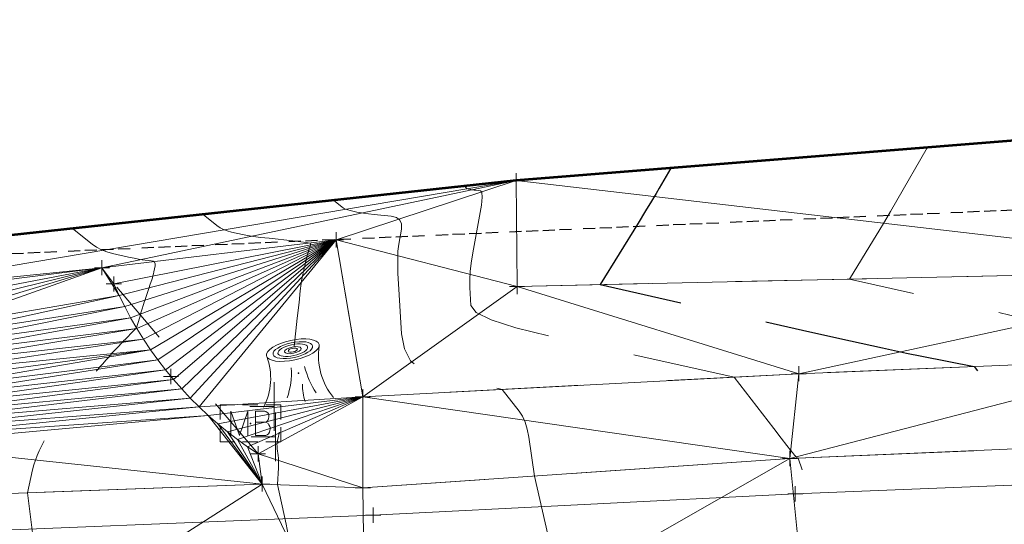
# Model space of a CAD drawing. Extents: x 2312693 to 2320081, y 680305 to 681656.
# Tile 9 of 37: x 2316615 to 2316680, y 681084 to 681117. Entities that reach past the tile are written whole.
import ezdxf

# ---------------------------------------------------------------- set-up
doc = ezdxf.new("R2010")
doc.units = 0
doc.header["$MEASUREMENT"] = 0
for name, pattern in [('DGN Style 2', [14.384927, 8.630956, -5.753971]), ('DGN Style 3', [20.138898, 14.384927, -5.753971]), ('DGN Style 5', [10.069449, 4.315478, -5.753971]), ('rowex', [4.85, 0.8, -0.375, -0.375, 0.8, -0.3, 0.8, -0.3, 0.8, -0.3])]:
    doc.linetypes.add(name, pattern=pattern)
for name, color, linetype, lineweight in [('DT_X_Contour_Major', 132, 'DGN Style 3', 30), ('DT_X_Contour_Minor', 136, 'DGN Style 3', 0), ('DT_X_Terrain_Ground_Line', 92, 'DGN Style 3', 13), ('DT_X_Triangles', 91, 'Continuous', 0), ('PM_X_Transverse_Line', 7, 'Continuous', 0), ('PV_X_Driveway', 7, 'DGN Style 5', 0), ('PV_X_EOP', 7, 'DGN Style 3', 0), ('RD_X_Cells', 7, 'Continuous', 0), ('RD_X_Cells (Construction)', 7, 'Continuous', 0), ('RW_X_Fee_RW', 6, 'rowex', 30), ('SN_X_Public', 3, 'Continuous', 0), ('SV_X_Toe_of_Slope', 193, 'DGN Style 2', 0), ('SV_X_Top_of_Bank', 97, 'DGN Style 2', 0), ('VG_X_Cells', 3, 'Continuous', 0), ('VG_X_Cells (Construction)', 3, 'Continuous', 0)]:
    doc.layers.add(name, color=color, linetype=linetype, lineweight=lineweight)
doc.layers.add('SV_X_Shot_Marker (Construction)', color=40, linetype='Continuous', lineweight=0, transparency=0.5)
doc.layers.add('SV_X_Terrain_Boundary', color=7, linetype='Continuous', lineweight=53, plot=False)

# ---------------------------------------------------------------- blocks, each defined once
blk = doc.blocks.new('SVPT_378')
at = {"layer": 'SV_X_Shot_Marker (Construction)', "transparency": 33554495}
for p, q in [((-0.025, 0), (0.025, 0)), ((0, 0.025), (0, -0.025))]:
    blk.add_line(p, q, dxfattribs=at)
blk.add_point((0, 0), dxfattribs=at)
blk = doc.blocks.new('SVPT_379')
at = {"layer": 'SV_X_Shot_Marker (Construction)', "transparency": 33554495}
for p, q in [((-0.025, 0), (0.025, 0)), ((0, 0.025), (0, -0.025))]:
    blk.add_line(p, q, dxfattribs=at)
blk.add_point((0, 0), dxfattribs=at)
blk = doc.blocks.new('SVPT_380')
at = {"layer": 'SV_X_Shot_Marker (Construction)', "transparency": 33554495}
for p, q in [((-0.025, 0), (0.025, 0)), ((0, 0.025), (0, -0.025))]:
    blk.add_line(p, q, dxfattribs=at)
blk.add_point((0, 0), dxfattribs=at)
blk = doc.blocks.new('SVPT_381')
at = {"layer": 'SV_X_Shot_Marker (Construction)', "transparency": 33554495}
for p, q in [((-0.025, 0), (0.025, 0)), ((0, 0.025), (0, -0.025))]:
    blk.add_line(p, q, dxfattribs=at)
blk.add_point((0, 0), dxfattribs=at)
blk = doc.blocks.new('SVPT_382')
at = {"layer": 'SV_X_Shot_Marker (Construction)', "transparency": 33554495}
for p, q in [((-0.025, 0), (0.025, 0)), ((0, 0.025), (0, -0.025))]:
    blk.add_line(p, q, dxfattribs=at)
blk.add_point((0, 0), dxfattribs=at)
blk = doc.blocks.new('SVPT_383')
at = {"layer": 'SV_X_Shot_Marker (Construction)', "transparency": 33554495}
for p, q in [((-0.025, 0), (0.025, 0)), ((0, 0.025), (0, -0.025))]:
    blk.add_line(p, q, dxfattribs=at)
blk.add_point((0, 0), dxfattribs=at)
blk = doc.blocks.new('SVPT_384')
at = {"layer": 'SV_X_Shot_Marker (Construction)', "transparency": 33554495}
for p, q in [((-0.025, 0), (0.025, 0)), ((0, 0.025), (0, -0.025))]:
    blk.add_line(p, q, dxfattribs=at)
blk.add_point((0, 0), dxfattribs=at)
blk = doc.blocks.new('STUMP')
at = {"layer": 'VG_X_Cells', "color": 30, "linetype": 'Continuous', "lineweight": 0}
for centre, radius, start, end in [((0.2803, 0.057), 0.2146, 171.4106, 219.9194), ((0.3254, 0.1028), 0.316, 194.9653, 212.1216), ((0.1953, -0.04), 0.1819, 178.7926, 197.1224)]:
    blk.add_arc(centre, radius, start, end, dxfattribs=at)
at = {"layer": 'VG_X_Cells', "color": 30, "linetype": 'Continuous', "lineweight": 0, "extrusion": (0, 0, -1)}
for centre, radius, start, end in [((0.2916, -0.0173), 0.2001, 159.0731, 208.4662), ((0.2759, 0.0013), 0.2527, 176.4519, 199.2062)]:
    blk.add_arc(centre, radius, start, end, dxfattribs=at)
at = {"layer": 'VG_X_Cells', "color": 30, "linetype": 'Continuous', "lineweight": 0}
for major_axis in [(0.0868, 0.0187), (0.0651, 0.0141), (0.0488, 0.0105), (0.0275, 0.0059), (0.0154, 0.0033)]:
    blk.add_ellipse((-0.0187, 0.0755), major_axis=major_axis, ratio=0.36865, dxfattribs=at)
at = {"layer": 'VG_X_Cells (Construction)', "color": 30, "linetype": 'Continuous', "lineweight": 30}
blk.add_point((0, 0), dxfattribs=at)
blk = doc.blocks.new('SGN1P')
at = {"layer": 'SN_X_Public', "color": 3, "linetype": 'Continuous', "lineweight": 0}
for p, q in [((0, 0.08), (0, -0.08)), ((0, 0), (-0.08, 0))]:
    blk.add_line(p, q, dxfattribs=at)
blk = doc.blocks.new('SGN1P_1')
at = {"layer": 'SN_X_Public', "color": 3, "linetype": 'Continuous', "lineweight": 0}
for p, q in [((0, 0.08), (0, -0.08)), ((0, 0), (-0.08, 0))]:
    blk.add_line(p, q, dxfattribs=at)
blk = doc.blocks.new('MB_1')
at = {"layer": 'RD_X_Cells', "color": 230, "linetype": 'Continuous', "lineweight": 0}
for p, q in [((-0.0256, 0.0611), (0.0245, 0.0611)), ((-0.0256, -0.0611), (0.0245, -0.0611))]:
    blk.add_line(p, q, dxfattribs=at)
at = {"layer": 'RD_X_Cells', "color": 230, "linetype": 'Continuous', "lineweight": 0, "flags": 128}
for points in [[(-0.1, 0.0126), (-0.1, 0.0611), (-0.0515, 0.0611)], [(-0.0648, -0.04), (-0.0648, 0.04), (-0.0358, -0.04), (-0.0081, 0.04), (-0.0081, -0.04)], [(0.0511, 0.0035), (0.0542, 0.0066), (0.0561, 0.0085), (0.0574, 0.0104), (0.058, 0.0117), (0.0593, 0.0142), (0.0599, 0.0161), (0.0612, 0.0205), (0.0612, 0.0224), (0.0612, 0.0249), (0.0605, 0.0287), (0.0593, 0.0318), (0.0574, 0.0343), (0.0542, 0.0368), (0.0517, 0.0381), (0.0505, 0.0387), (0.0473, 0.04), (0.0164, 0.04), (0.0164, -0.04), (0.0511, -0.04), (0.0555, -0.0375), (0.0593, -0.0343), (0.0624, -0.0293), (0.0643, -0.0236), (0.0649, -0.0179), (0.0649, -0.0142), (0.0637, -0.0104), (0.0612, -0.0047), (0.058, -0.0009), (0.0511, 0.0035), (0.0164, 0.0035)], [(0.0503, 0.0611), (0.1, 0.0611), (0.1, 0.0126)], [(-0.0515, -0.0611), (-0.1, -0.0611), (-0.1, -0.0126)], [(0.1, -0.0126), (0.1, -0.0611), (0.0503, -0.0611)]]:
    blk.add_lwpolyline(points, dxfattribs=at)
at = {"layer": 'RD_X_Cells (Construction)', "color": 230, "linetype": 'Continuous', "lineweight": 30}
blk.add_point((0, 0), dxfattribs=at)
blk = doc.blocks.new('SVPT_385')
at = {"layer": 'SV_X_Shot_Marker (Construction)', "transparency": 33554495}
for p, q in [((-0.025, 0), (0.025, 0)), ((0, 0.025), (0, -0.025))]:
    blk.add_line(p, q, dxfattribs=at)
blk.add_point((0, 0), dxfattribs=at)
blk = doc.blocks.new('SVPT_386')
at = {"layer": 'SV_X_Shot_Marker (Construction)', "transparency": 33554495}
for p, q in [((-0.025, 0), (0.025, 0)), ((0, 0.025), (0, -0.025))]:
    blk.add_line(p, q, dxfattribs=at)
blk.add_point((0, 0), dxfattribs=at)
blk = doc.blocks.new('SVPT_387')
at = {"layer": 'SV_X_Shot_Marker (Construction)', "transparency": 33554495}
for p, q in [((-0.025, 0), (0.025, 0)), ((0, 0.025), (0, -0.025))]:
    blk.add_line(p, q, dxfattribs=at)
blk.add_point((0, 0), dxfattribs=at)
blk = doc.blocks.new('SVPT_388')
at = {"layer": 'SV_X_Shot_Marker (Construction)', "transparency": 33554495}
for p, q in [((-0.025, 0), (0.025, 0)), ((0, 0.025), (0, -0.025))]:
    blk.add_line(p, q, dxfattribs=at)
blk.add_point((0, 0), dxfattribs=at)
blk = doc.blocks.new('SVPT_389')
at = {"layer": 'SV_X_Shot_Marker (Construction)', "transparency": 33554495}
for p, q in [((-0.025, 0), (0.025, 0)), ((0, 0.025), (0, -0.025))]:
    blk.add_line(p, q, dxfattribs=at)
blk.add_point((0, 0), dxfattribs=at)
blk = doc.blocks.new('SVPT_390')
at = {"layer": 'SV_X_Shot_Marker (Construction)', "transparency": 33554495}
for p, q in [((-0.025, 0), (0.025, 0)), ((0, 0.025), (0, -0.025))]:
    blk.add_line(p, q, dxfattribs=at)
blk.add_point((0, 0), dxfattribs=at)
blk = doc.blocks.new('SVPT_405')
at = {"layer": 'SV_X_Shot_Marker (Construction)', "transparency": 33554495}
for p, q in [((-0.025, 0), (0.025, 0)), ((0, 0.025), (0, -0.025))]:
    blk.add_line(p, q, dxfattribs=at)
blk.add_point((0, 0), dxfattribs=at)
blk = doc.blocks.new('SVPT_406')
at = {"layer": 'SV_X_Shot_Marker (Construction)', "transparency": 33554495}
for p, q in [((-0.025, 0), (0.025, 0)), ((0, 0.025), (0, -0.025))]:
    blk.add_line(p, q, dxfattribs=at)
blk.add_point((0, 0), dxfattribs=at)
blk = doc.blocks.new('*U658', base_point=(2316970.99, 681325.163, 1161.56))
at = {"layer": 'DT_X_Contour_Major', "elevation": 1160, "flags": 128}
blk.add_lwpolyline([(2316658.191, 681107.649), (2316657.439, 681106.34), (2316657.231, 681105.986), (2316656.93, 681105.485), (2316656.535, 681104.837), (2316656.047, 681104.042), (2316653.552, 681099.99), (2316667.347, 681096.886), (2316670.026, 681096.286), (2316672.151, 681095.816), (2316673.721, 681095.477), (2316674.736, 681095.268), (2316678.179, 681094.597), (2316679.545, 681092.912), (2316679.897, 681092.543), (2316680.368, 681092.158), (2316680.958, 681091.757), (2316681.667, 681091.34), (2316685.252, 681089.357), (2316686.493, 681085.631), (2316686.796, 681084.764), (2316687.171, 681083.758), (2316687.618, 681082.615), (2316688.138, 681081.334), (2316690.735, 681075.034), (2316688.162, 681069.068), (2316687.638, 681067.852), (2316687.169, 681066.759), (2316686.754, 681065.791), (2316686.394, 681064.946), (2316684.842, 681061.294), (2316678.152, 681059.7), (2316676.364, 681059.228), (2316673.867, 681058.496), (2316670.661, 681057.504), (2316666.745, 681056.252), (2316646.82, 681049.801), (2316651.775, 681047.523), (2316652.758, 681047.023), (2316653.583, 681046.498), (2316654.25, 681045.949), (2316654.759, 681045.375), (2316655.904, 681043.813), (2316656.358, 681043.216), (2316656.859, 681042.596), (2316657.407, 681041.954), (2316658.003, 681041.289), (2316660.895, 681038.136)], dxfattribs=at)
at = {"layer": 'DT_X_Contour_Minor', "flags": 128}
for points, elevation in [([(2316675.084, 681109.003), (2316673.082, 681105.52), (2316672.664, 681104.799), (2316672.268, 681104.125), (2316671.895, 681103.501), (2316671.545, 681102.926), (2316669.962, 681100.355), (2316678.715, 681098.385), (2316680.537, 681097.981), (2316682.253, 681097.611), (2316683.862, 681097.276), (2316685.365, 681096.976), (2316689.229, 681096.223), (2316690.56, 681095.968), (2316691.654, 681095.765), (2316692.512, 681095.615), (2316693.133, 681095.518), (2316695.478, 681095.19), (2316701.05, 681092.273), (2316702.12, 681091.71), (2316702.939, 681091.272), (2316703.51, 681090.959), (2316703.83, 681090.77), (2316704.745, 681090.181), (2316707.515, 681084.119), (2316708.087, 681082.88), (2316708.617, 681081.763), (2316709.105, 681080.767), (2316709.55, 681079.892), (2316711.53, 681076.092), (2316710.059, 681072.476), (2316709.697, 681071.634), (2316709.242, 681070.656), (2316708.693, 681069.544), (2316708.051, 681068.297), (2316704.836, 681062.161), (2316704.163, 681061.911), (2316703.953, 681061.849), (2316703.611, 681061.773), (2316703.137, 681061.683), (2316702.531, 681061.577), (2316700.739, 681061.276), (2316699.859, 681061.107), (2316698.563, 681060.828), (2316696.85, 681060.437), (2316694.721, 681059.936), (2316688.488, 681058.451), (2316686.091, 681057.85), (2316683.576, 681057.161), (2316680.941, 681056.383), (2316678.187, 681055.516), (2316665.06, 681051.266), (2316668.325, 681049.765), (2316669.044, 681049.338), (2316669.803, 681048.699), (2316670.601, 681047.847), (2316671.439, 681046.784), (2316673.725, 681043.667), (2316674.519, 681042.596), (2316675.187, 681041.721), (2316675.73, 681041.042), (2316676.146, 681040.559), (2316677.793, 681038.763)], 1159), ([(2316644.598, 681106.463), (2316644.749, 681106.343), (2316644.784, 681106.319), (2316644.821, 681106.299), (2316644.862, 681106.283), (2316644.907, 681106.271), (2316645.03, 681106.244), (2316645.085, 681106.234), (2316645.158, 681106.223), (2316645.249, 681106.211), (2316645.358, 681106.198), (2316645.672, 681106.164), (2316645.757, 681106.051), (2316645.773, 681105.736), (2316645.723, 681105.22), (2316645.605, 681104.502), (2316645.202, 681102.32), (2316645.073, 681101.549), (2316644.989, 681100.872), (2316644.95, 681100.288), (2316644.955, 681099.799), (2316645.03, 681098.62), (2316645.378, 681098.161), (2316646.368, 681097.669), (2316647.998, 681097.144), (2316650.269, 681096.585), (2316662.363, 681093.899), (2316664.981, 681090.514), (2316665.478, 681089.872), (2316665.848, 681089.395), (2316666.091, 681089.083), (2316666.206, 681088.937), (2316666.343, 681088.768), (2316666.391, 681088.711), (2316666.431, 681088.667), (2316666.464, 681088.635), (2316666.489, 681088.617), (2316666.59, 681088.561), (2316669.61, 681079.497), (2316670.188, 681077.768), (2316670.629, 681076.466), (2316670.932, 681075.591), (2316671.098, 681075.143), (2316671.548, 681074.05), (2316671.102, 681073.014), (2316670.955, 681072.672), (2316670.706, 681072.088), (2316670.355, 681071.262), (2316669.901, 681070.195), (2316668.555, 681067.028), (2316668.087, 681065.922), (2316667.691, 681064.982), (2316667.368, 681064.206), (2316667.117, 681063.595), (2316666.545, 681062.186), (2316666.352, 681061.712), (2316666.205, 681061.346), (2316666.102, 681061.088), (2316666.044, 681060.938), (2316665.876, 681060.491), (2316646.279, 681054.331), (2316642.525, 681053.148), (2316639.662, 681052.24), (2316637.689, 681051.608), (2316636.606, 681051.251), (2316634.907, 681050.664), (2316634.294, 681050.456), (2316633.729, 681050.27), (2316633.213, 681050.106), (2316632.746, 681049.965), (2316630.676, 681049.36), (2316632.583, 681048.809), (2316633.027, 681048.621), (2316633.541, 681048.29), (2316634.125, 681047.818), (2316634.778, 681047.204), (2316636.615, 681045.379), (2316637.219, 681044.779), (2316637.654, 681044.349), (2316637.92, 681044.089), (2316638.017, 681043.998), (2316638.05, 681043.983), (2316638.061, 681043.978), (2316638.069, 681043.973), (2316638.075, 681043.969), (2316638.078, 681043.966), (2316638.084, 681043.958), (2316638.197, 681043.835), (2316638.53, 681043.471), (2316639.085, 681042.865), (2316639.861, 681042.019), (2316643.997, 681037.508)], 1161), ([(2316635.994, 681105.533), (2316636.527, 681105.112), (2316636.647, 681105.028), (2316636.779, 681104.958), (2316636.923, 681104.902), (2316637.079, 681104.86), (2316637.511, 681104.765), (2316637.705, 681104.728), (2316637.962, 681104.689), (2316638.281, 681104.648), (2316638.664, 681104.604), (2316639.768, 681104.485), (2316640.122, 681104.399), (2316640.355, 681104.231), (2316640.467, 681103.981), (2316640.459, 681103.649), (2316640.275, 681102.654), (2316640.223, 681102.189), (2316640.206, 681101.541), (2316640.224, 681100.71), (2316640.277, 681099.696), (2316640.463, 681096.746), (2316640.646, 681095.752), (2316641.055, 681094.979), (2316641.69, 681094.429), (2316642.551, 681094.102), (2316647.096, 681093.093), (2316648.202, 681091.663), (2316648.419, 681091.326), (2316648.598, 681090.928), (2316648.737, 681090.47), (2316648.837, 681089.951), (2316649.213, 681087.387), (2316650.424, 681082.164), (2316650.692, 681081.059), (2316650.978, 681079.984), (2316651.28, 681078.937), (2316651.6, 681077.92), (2316653.133, 681073.239), (2316651.478, 681069.165), (2316651.116, 681068.262), (2316650.738, 681067.299), (2316650.344, 681066.275), (2316649.935, 681065.192), (2316647.987, 681059.995), (2316641.14, 681057.843), (2316639.617, 681057.357), (2316637.985, 681056.822), (2316636.241, 681056.237), (2316634.387, 681055.603), (2316629.296, 681053.847), (2316627.46, 681053.222), (2316625.768, 681052.664), (2316624.222, 681052.174), (2316622.82, 681051.752), (2316616.619, 681049.939), (2316622.335, 681048.289), (2316623.48, 681047.907), (2316624.466, 681047.466), (2316625.293, 681046.968), (2316625.961, 681046.412), (2316628.709, 681043.681), (2316629.273, 681043.232), (2316629.429, 681043.04), (2316629.659, 681042.658), (2316629.961, 681042.084), (2316630.335, 681041.319), (2316632.249, 681037.304)], 1162), ([(2316627.391, 681104.603), (2316628.304, 681103.88), (2316628.51, 681103.737), (2316628.736, 681103.617), (2316628.983, 681103.521), (2316629.251, 681103.448), (2316629.993, 681103.286), (2316630.31, 681103.224), (2316630.706, 681103.162), (2316631.18, 681103.099), (2316631.732, 681103.036), (2316633.309, 681102.865), (2316633.826, 681102.807), (2316634.194, 681102.759), (2316634.413, 681102.722), (2316634.484, 681102.696), (2316634.473, 681102.642), (2316634.469, 681102.622), (2316634.464, 681102.603), (2316634.459, 681102.585), (2316634.454, 681102.569), (2316634.434, 681102.51), (2316634.423, 681102.477), (2316634.417, 681102.46), (2316634.396, 681102.397), (2316634.385, 681102.361), (2316634.363, 681102.292), (2316634.357, 681102.273), (2316634.351, 681102.253), (2316634.345, 681102.234), (2316634.323, 681102.158), (2316634.316, 681102.137), (2316634.31, 681102.116), (2316634.304, 681102.094), (2316634.297, 681102.071), (2316634.28, 681102.01), (2316634.274, 681101.987), (2316634.267, 681101.964), (2316634.26, 681101.939), (2316634.253, 681101.914), (2316634.235, 681101.846), (2316634.228, 681101.821), (2316634.221, 681101.794), (2316634.214, 681101.767), (2316634.207, 681101.739), (2316634.187, 681101.663), (2316634.18, 681101.634), (2316634.172, 681101.604), (2316634.165, 681101.573), (2316634.157, 681101.542), (2316634.136, 681101.456), (2316634.128, 681101.423), (2316634.12, 681101.389), (2316634.111, 681101.354), (2316634.103, 681101.318), (2316634.08, 681101.22), (2316634.071, 681101.182), (2316634.062, 681101.143), (2316634.053, 681101.103), (2316634.044, 681101.061), (2316634.019, 681100.947), (2316634.009, 681100.904), (2316634, 681100.859), (2316633.99, 681100.812), (2316633.979, 681100.763), (2316633.951, 681100.63), (2316633.941, 681100.578), (2316633.929, 681100.525), (2316633.918, 681100.469), (2316633.906, 681100.411), (2316633.875, 681100.252), (2316633.848, 681100.053), (2316633.792, 681099.576), (2316633.707, 681098.819), (2316633.592, 681097.783), (2316633.248, 681094.649), (2316633.133, 681093.615), (2316633.046, 681092.864), (2316632.988, 681092.395), (2316632.959, 681092.208), (2316632.919, 681092.087), (2316632.903, 681092.04), (2316632.888, 681091.992), (2316632.872, 681091.943), (2316632.856, 681091.892), (2316632.813, 681091.753), (2316632.797, 681091.7), (2316632.78, 681091.645), (2316632.763, 681091.588), (2316632.746, 681091.529), (2316632.699, 681091.369), (2316632.682, 681091.308), (2316632.664, 681091.244), (2316632.645, 681091.177), (2316632.626, 681091.108), (2316632.575, 681090.92), (2316632.556, 681090.847), (2316632.536, 681090.772), (2316632.515, 681090.692), (2316632.494, 681090.609), (2316632.438, 681090.384), (2316632.416, 681090.296), (2316632.394, 681090.205), (2316632.371, 681090.108), (2316632.347, 681090.006), (2316632.282, 681089.729), (2316632.263, 681089.617), (2316632.256, 681089.49), (2316632.26, 681089.346), (2316632.276, 681089.188), (2316632.333, 681088.743), (2316632.35, 681088.568), (2316632.359, 681088.374), (2316632.36, 681088.163), (2316632.353, 681087.934), (2316632.3, 681086.821), (2316632.854, 681084.207), (2316632.996, 681083.518), (2316633.184, 681082.572), (2316633.419, 681081.368), (2316633.7, 681079.907), (2316635.12, 681072.488), (2316632.582, 681065.348), (2316632.08, 681063.953), (2316631.66, 681062.824), (2316631.323, 681061.964), (2316631.069, 681061.372), (2316630.074, 681059.233), (2316621.149, 681056.154), (2316619.198, 681055.495), (2316617.173, 681054.84), (2316615.072, 681054.188), (2316612.895, 681053.539), (2316602.563, 681050.517), (2316612.086, 681047.769), (2316613.931, 681047.194), (2316615.387, 681046.646), (2316616.453, 681046.127), (2316617.13, 681045.634), (2316619.376, 681043.401), (2316620.506, 681042.502), (2316620.761, 681042.243), (2316621.041, 681041.853), (2316621.346, 681041.332), (2316621.676, 681040.679), (2316623.275, 681037.326)], 1163), ([(2316618.787, 681103.673), (2316620.081, 681102.649), (2316620.373, 681102.446), (2316620.694, 681102.276), (2316621.044, 681102.14), (2316621.424, 681102.037), (2316622.474, 681101.806), (2316622.838, 681101.729), (2316623.142, 681101.668), (2316623.385, 681101.626), (2316623.568, 681101.6), (2316623.975, 681101.556), (2316624.105, 681101.524), (2316624.19, 681101.458), (2316624.229, 681101.36), (2316624.222, 681101.229), (2316624.145, 681100.836), (2316624.115, 681100.693), (2316624.082, 681100.558), (2316624.046, 681100.432), (2316624.008, 681100.314), (2316623.904, 681100.01), (2316623.865, 681099.895), (2316623.825, 681099.778), (2316623.785, 681099.658), (2316623.745, 681099.535), (2316623.636, 681099.206), (2316623.596, 681099.081), (2316623.554, 681098.953), (2316623.513, 681098.822), (2316623.471, 681098.689), (2316623.358, 681098.329), (2316623.316, 681098.194), (2316623.274, 681098.058), (2316623.233, 681097.921), (2316623.191, 681097.784), (2316622.999, 681097.141), (2316622.959, 681097.1), (2316622.945, 681097.087), (2316622.942, 681097.083), (2316622.94, 681097.082), (2316622.939, 681097.08), (2316622.923, 681097.064), (2316622.876, 681097.016), (2316622.799, 681096.938), (2316622.69, 681096.828), (2316622.359, 681096.493), (2316622.25, 681096.382), (2316622.17, 681096.3), (2316622.119, 681096.247), (2316622.098, 681096.224), (2316622.079, 681096.199), (2316622.06, 681096.178), (2316622.016, 681096.131), (2316621.947, 681096.059), (2316621.853, 681095.962), (2316621.569, 681095.669), (2316621.475, 681095.571), (2316621.404, 681095.497), (2316621.357, 681095.446), (2316621.333, 681095.418), (2316621.302, 681095.375), (2316621.291, 681095.359), (2316621.279, 681095.343), (2316621.267, 681095.327), (2316621.256, 681095.311), (2316621.225, 681095.267), (2316621.203, 681095.241), (2316621.16, 681095.192), (2316621.097, 681095.123), (2316621.012, 681095.032), (2316620.757, 681094.761), (2316620.672, 681094.669), (2316620.606, 681094.597), (2316620.561, 681094.545), (2316620.537, 681094.514), (2316620.497, 681094.456), (2316620.474, 681094.426), (2316620.434, 681094.379), (2316620.377, 681094.315), (2316620.303, 681094.234), (2316620.083, 681093.996), (2316620.009, 681093.914), (2316619.951, 681093.849), (2316619.909, 681093.799), (2316619.884, 681093.765), (2316619.838, 681093.696), (2316619.814, 681093.663), (2316619.777, 681093.618), (2316619.726, 681093.558), (2316619.661, 681093.486), (2316619.471, 681093.275), (2316619.406, 681093.203), (2316619.354, 681093.142), (2316619.316, 681093.094), (2316619.29, 681093.059), (2316619.241, 681092.981), (2316619.216, 681092.947), (2316619.181, 681092.902), (2316619.135, 681092.847), (2316619.079, 681092.782), (2316618.912, 681092.595), (2316618.855, 681092.529), (2316618.809, 681092.474), (2316618.773, 681092.428), (2316618.749, 681092.391), (2316618.696, 681092.307), (2316618.672, 681092.271), (2316618.64, 681092.228), (2316618.598, 681092.177), (2316618.548, 681092.118), (2316618.402, 681091.95), (2316618.352, 681091.891), (2316618.31, 681091.839), (2316618.277, 681091.795), (2316618.253, 681091.758), (2316618.2, 681091.669), (2316618.177, 681091.632), (2316618.146, 681091.59), (2316618.108, 681091.543), (2316618.064, 681091.489), (2316617.935, 681091.338), (2316617.891, 681091.285), (2316617.853, 681091.237), (2316617.823, 681091.194), (2316617.799, 681091.157), (2316617.746, 681091.064), (2316617.724, 681091.028), (2316617.695, 681090.987), (2316617.661, 681090.942), (2316617.621, 681090.893), (2316617.508, 681090.757), (2316617.468, 681090.708), (2316617.434, 681090.663), (2316617.406, 681090.622), (2316617.383, 681090.585), (2316617.332, 681090.491), (2316617.296, 681090.424), (2316617.228, 681090.291), (2316617.127, 681090.094), (2316616.994, 681089.831), (2316616.596, 681089.045), (2316616.457, 681088.746), (2316616.337, 681088.439), (2316616.236, 681088.125), (2316616.155, 681087.802), (2316615.82, 681086.28), (2316616.59, 681080.243), (2316616.755, 681079.002), (2316616.921, 681077.864), (2316617.088, 681076.83), (2316617.256, 681075.9), (2316618.04, 681071.801), (2316617.049, 681069.012), (2316616.779, 681068.308), (2316616.394, 681067.392), (2316615.893, 681066.263), (2316615.277, 681064.921), (2316612.134, 681058.162), (2316610.058, 681057.446), (2316609.282, 681057.198), (2316607.842, 681056.762), (2316605.738, 681056.138), (2316602.97, 681055.326), (2316588.507, 681051.096), (2316601.837, 681047.249), (2316604.383, 681046.481), (2316606.309, 681045.826), (2316607.614, 681045.285), (2316608.298, 681044.857), (2316610.043, 681043.122), (2316611.74, 681041.771), (2316612.092, 681041.446), (2316612.423, 681041.049), (2316612.731, 681040.58), (2316613.017, 681040.039), (2316614.3, 681037.348)], 1164)]:
    blk.add_lwpolyline(points, dxfattribs=dict(at, elevation=elevation))
at = {"layer": 'DT_X_Triangles'}
mesh = blk.add_polyface(dxfattribs=at)
corners = [(2316636.146, 681102.934, 1162.838), (2316648.022, 681106.833, 1160.602), (2316620.727, 681101.101, 1164.348), (2316648.071, 681099.868, 1160.334), (2316637.905, 681092.607, 1162.602), (2316666.622, 681094.124, 1160.721), (2316698.449, 681100.988, 1157.264), (2316699.224, 681110.939, 1157.571), (2316691.516, 681095.143, 1159.168), (2316724.388, 681095.529, 1157.774), (2316698.278, 681089.913, 1159.302), (2316753.476, 681105.851, 1154.11), (2316754.944, 681116.504, 1153.793), (2316753.346, 681106.606, 1153.779), (2316756.722, 681096.278, 1156.485), (2316756.26, 681092.372, 1156.797), (2316811.128, 681109.985, 1152.519), (2316783.98, 681096.642, 1155.636), (2316813.444, 681120.711, 1152.342), (2316783.871, 681094.097, 1155.973), (2316810.197, 681095.243, 1155.493), (2316811.029, 681098.156, 1155.289), (2316842.62, 681096.588, 1155.12), (2316871.436, 681101.297, 1154.737), (2316872.245, 681112.378, 1151.843), (2316875.351, 681121.559, 1151.715), (2316871.323, 681097.605, 1154.961), (2316903.107, 681099.196, 1154.908), (2316903.947, 681084.553, 1155.326), (2316928.861, 681108.9, 1154.253), (2316928.288, 681114.852, 1151.315), (2316933.951, 681121.494, 1151.044), (2316951.721, 681161.555, 1151.731), (2316929.521, 681099.954, 1154.908), (2316929.277, 681086.077, 1155.197), (2316958.259, 681116.402, 1152.948), (2316965.6, 681119.152, 1147.895), (2316959.141, 681100.849, 1154.805), (2316959.825, 681086.947, 1154.968), (2316955.51, 681137.774, 1151.058)]
mesh.append_faces([[corners[k] for k in face] for face in [(0, 1, 2), (3, 1, 0), (4, 3, 0), (5, 3, 4), (6, 7, 1), (3, 6, 1), (5, 6, 3), (8, 6, 5), (9, 6, 8), (10, 9, 8), (9, 11, 6), (12, 7, 6), (13, 12, 6), (11, 13, 6), (14, 11, 9), (15, 14, 9), (16, 12, 13), (17, 16, 13), (11, 17, 13), (14, 17, 11), (16, 18, 12), (19, 14, 15), (19, 17, 14), (20, 17, 19), (21, 16, 17), (20, 21, 17), (22, 21, 20), (22, 23, 21), (23, 16, 21), (24, 18, 16), (23, 24, 16), (24, 25, 18), (26, 23, 22), (27, 23, 26), (28, 27, 26), (27, 29, 23), (29, 24, 23), (30, 25, 24), (29, 30, 24), (31, 32, 25), (30, 31, 25), (33, 29, 27), (34, 33, 27), (29, 35, 30), (36, 31, 30), (35, 36, 30), (37, 35, 29), (33, 37, 29), (38, 37, 33), (36, 39, 31)]])
mesh = blk.add_polyface(dxfattribs=at)
corners = [(2316603.557, 681099.327, 1166.119), (2316648.022, 681106.833, 1160.602), (2316574.402, 681098.875, 1169.159), (2316609.665, 681096.014, 1164.681), (2316603.22, 681094.517, 1166.541), (2316609.562, 681095.421, 1164.661), (2316609.433, 681094.832, 1164.643), (2316609.277, 681094.249, 1164.627), (2316609.096, 681093.674, 1164.614), (2316608.89, 681093.107, 1164.603), (2316620.727, 681101.101, 1164.348), (2316609.642, 681099.709, 1164.847), (2316609.785, 681099.019, 1164.815), (2316609.814, 681098.417, 1164.784), (2316609.817, 681097.815, 1164.755), (2316609.793, 681097.213, 1164.728), (2316609.742, 681096.612, 1164.703), (2316624.909, 681094.379, 1163.736), (2316624.406, 681095.034, 1163.802), (2316608.659, 681092.55, 1164.595), (2316623.924, 681095.705, 1163.867), (2316623.464, 681096.392, 1163.931), (2316623.027, 681097.094, 1163.996), (2316622.613, 681097.809, 1164.06), (2316622.222, 681098.538, 1164.123), (2316621.855, 681099.278, 1164.186), (2316621.513, 681100.031, 1164.248), (2316636.146, 681102.934, 1162.838), (2316625.434, 681093.74, 1163.671), (2316625.979, 681093.119, 1163.606), (2316626.545, 681092.516, 1163.54), (2316627.129, 681091.932, 1163.474), (2316637.905, 681092.607, 1162.602)]
mesh.append_faces([[corners[k] for k in face] for face in [(0, 1, 2), (3, 0, 4), (5, 3, 4), (6, 5, 4), (7, 6, 4), (8, 7, 4), (9, 8, 4), (10, 1, 0), (11, 10, 0), (12, 11, 0), (13, 12, 0), (14, 13, 0), (15, 14, 0), (16, 15, 0), (3, 16, 0), (17, 18, 19), (18, 9, 19), (20, 8, 9), (18, 20, 9), (20, 7, 8), (21, 6, 7), (20, 21, 7), (22, 5, 6), (21, 22, 6), (23, 3, 5), (22, 23, 5), (12, 10, 11), (24, 16, 3), (23, 24, 3), (25, 15, 16), (24, 25, 16), (13, 10, 12), (10, 14, 15), (25, 10, 15), (14, 10, 13), (25, 26, 10), (26, 27, 10), (25, 27, 26), (24, 27, 25), (23, 27, 24), (22, 27, 23), (21, 27, 22), (20, 27, 21), (18, 27, 20), (17, 27, 18), (28, 27, 17), (29, 27, 28), (30, 27, 29), (31, 27, 30), (32, 27, 31)]])
mesh = blk.add_polyface(dxfattribs=at)
corners = [(2316523.735, 681082.083, 1169.564), (2316526.555, 681089.387, 1172.732), (2316491.32, 681088.024, 1174.987), (2316525.917, 681095.678, 1172.831), (2316492.724, 681096.449, 1174.746), (2316524.239, 681068.393, 1169.686), (2316494.213, 681080.862, 1171.32), (2316523.954, 681054.648, 1169.335), (2316494.655, 681067.046, 1171.432), (2316524.823, 681049.386, 1168.542), (2316495.619, 681049.46, 1170.228), (2316496.621, 681039.603, 1174.13), (2316497.25, 681034.11, 1174.467), (2316525.951, 681039.095, 1172.214), (2316526.592, 681034.311, 1173.198), (2316551.815, 681083.447, 1167.911), (2316552.165, 681055.847, 1167.601), (2316552.62, 681069.134, 1167.937), (2316552.243, 681050.131, 1166.596), (2316552.219, 681041.916, 1169.855), (2316574.402, 681098.875, 1169.159), (2316575.346, 681092.381, 1169.169), (2316553.096, 681036.941, 1170.356), (2316575.14, 681087.178, 1166.517), (2316575.789, 681084.518, 1166.441), (2316577.281, 681056.912, 1166.055), (2316577.402, 681051.553, 1164.79), (2316577.537, 681042.148, 1167.483), (2316576.912, 681070.446, 1166.441), (2316577.836, 681037.439, 1168.063), (2316603.22, 681094.517, 1166.541), (2316603.557, 681099.327, 1166.119), (2316604.078, 681087.254, 1164.588), (2316604.515, 681085.856, 1164.685), (2316607.092, 681071.361, 1164.641), (2316606.698, 681057.837, 1164.303), (2316637.718, 681049.07, 1160.499), (2316637.995, 681043.959, 1161.005), (2316605.554, 681088.141, 1164.628), (2316604.643, 681087.351, 1164.662)]
mesh.append_faces([[corners[k] for k in face] for face in [(0, 1, 2), (1, 3, 4), (5, 0, 6), (7, 5, 8), (9, 7, 10), (11, 9, 10), (12, 13, 11), (13, 9, 11), (14, 13, 12), (15, 1, 0), (5, 15, 0), (9, 16, 7), (16, 5, 7), (17, 15, 5), (16, 17, 5), (18, 16, 9), (19, 18, 9), (13, 19, 9), (1, 20, 3), (14, 19, 13), (15, 21, 1), (21, 20, 1), (22, 19, 14), (23, 21, 15), (24, 23, 15), (17, 24, 15), (25, 17, 16), (26, 25, 16), (18, 26, 16), (22, 27, 19), (27, 18, 19), (27, 26, 18), (28, 24, 17), (25, 28, 17), (29, 27, 22), (30, 31, 20), (21, 30, 20), (24, 32, 23), (32, 21, 23), (32, 30, 21), (28, 33, 24), (33, 32, 24), (34, 33, 28), (35, 34, 28), (25, 35, 28), (26, 35, 25), (27, 36, 26), (29, 37, 27), (32, 38, 30), (33, 39, 32)]])
mesh = blk.add_polyface(dxfattribs=at)
corners = [(2316637.908, 681086.614, 1162.652), (2316637.905, 681092.607, 1162.602), (2316631.008, 681088.854, 1163.086), (2316638.109, 681072.608, 1162.825), (2316631.285, 681086.859, 1163.063), (2316637.995, 681043.959, 1161.005), (2316700.282, 681054.095, 1157.069), (2316637.718, 681049.07, 1160.499), (2316667.558, 681060.538, 1160.906), (2316638.38, 681059.729, 1162.537), (2316666.049, 681088.538, 1161.029), (2316666.622, 681094.124, 1160.721), (2316700.166, 681039.593, 1157.676), (2316638.083, 681037.289, 1161.35), (2316667.519, 681073.843, 1161.21), (2316698.278, 681089.913, 1159.302), (2316691.516, 681095.143, 1159.168), (2316698.544, 681075.435, 1159.593), (2316699.284, 681061.925, 1159.243), (2316724.53, 681091.002, 1158.076), (2316724.388, 681095.529, 1157.774), (2316728.187, 681063.156, 1157.978), (2316727.8, 681076.915, 1158.257), (2316727.98, 681061.163, 1157.724), (2316758.507, 681042.446, 1154.612), (2316757.55, 681054.304, 1154.792), (2316756.26, 681092.372, 1156.797), (2316756.823, 681077.864, 1157.177), (2316785.845, 681063.642, 1156), (2316757.953, 681063.884, 1156.866), (2316783.871, 681094.097, 1155.973), (2316785.876, 681066.143, 1156.184), (2316785.598, 681079.051, 1156.333), (2316811.82, 681058.666, 1153.282), (2316812.17, 681047.215, 1153.748), (2316810.197, 681095.243, 1155.493), (2316810.873, 681080.902, 1155.893), (2316811.346, 681067.016, 1155.756)]
mesh.append_faces([[corners[k] for k in face] for face in [(0, 1, 2), (3, 0, 4), (5, 6, 7), (8, 9, 7), (6, 8, 7), (0, 10, 1), (10, 11, 1), (3, 10, 0), (12, 6, 5), (13, 12, 5), (14, 10, 3), (8, 14, 3), (9, 8, 3), (14, 15, 10), (16, 11, 10), (15, 16, 10), (17, 15, 14), (18, 17, 14), (8, 18, 14), (6, 18, 8), (19, 20, 15), (17, 19, 15), (21, 22, 17), (18, 21, 17), (22, 19, 17), (23, 21, 18), (6, 23, 18), (24, 25, 12), (25, 6, 12), (25, 23, 6), (19, 26, 20), (22, 26, 19), (21, 27, 22), (27, 26, 22), (25, 28, 23), (29, 21, 23), (28, 29, 23), (29, 27, 21), (27, 30, 26), (31, 32, 27), (29, 31, 27), (32, 30, 27), (33, 28, 25), (24, 33, 25), (28, 31, 29), (34, 33, 24), (32, 35, 30), (36, 35, 32), (31, 37, 32), (37, 31, 28)]])
mesh = blk.add_polyface(dxfattribs=at)
corners = [(2316637.718, 681049.07, 1160.499), (2316606.698, 681057.837, 1164.303), (2316577.402, 681051.553, 1164.79), (2316637.995, 681043.959, 1161.005), (2316577.537, 681042.148, 1167.483), (2316638.083, 681037.289, 1161.35), (2316577.836, 681037.439, 1168.063), (2316608.659, 681092.55, 1164.595), (2316608.89, 681093.107, 1164.603), (2316603.22, 681094.517, 1166.541), (2316608.404, 681092.004, 1164.588), (2316608.124, 681091.469, 1164.585), (2316607.822, 681090.947, 1164.584), (2316607.497, 681090.439, 1164.585), (2316607.149, 681089.946, 1164.589), (2316606.781, 681089.469, 1164.595), (2316606.391, 681089.008, 1164.604), (2316605.982, 681088.565, 1164.615), (2316605.554, 681088.141, 1164.628), (2316605.107, 681087.736, 1164.644), (2316604.078, 681087.254, 1164.588), (2316604.643, 681087.351, 1164.662), (2316607.092, 681071.361, 1164.641), (2316631.285, 681086.859, 1163.063), (2316604.515, 681085.856, 1164.685), (2316638.38, 681059.729, 1162.537), (2316627.733, 681091.367, 1163.409), (2316638.109, 681072.608, 1162.825), (2316627.129, 681091.932, 1163.474), (2316626.545, 681092.516, 1163.54), (2316625.979, 681093.119, 1163.606), (2316625.434, 681093.74, 1163.671), (2316624.909, 681094.379, 1163.736), (2316637.905, 681092.607, 1162.602), (2316628.354, 681090.822, 1163.344), (2316628.993, 681090.298, 1163.279), (2316629.649, 681089.795, 1163.214), (2316630.321, 681089.313, 1163.15), (2316631.008, 681088.854, 1163.086), (2316637.908, 681086.614, 1162.652)]
mesh.append_faces([[corners[k] for k in face] for face in [(0, 1, 2), (3, 0, 4), (5, 3, 6), (7, 8, 9), (10, 7, 9), (11, 10, 9), (12, 11, 9), (13, 12, 9), (14, 13, 9), (15, 14, 9), (16, 15, 9), (17, 16, 9), (18, 17, 9), (19, 18, 20), (21, 19, 20), (22, 23, 24), (19, 21, 24), (18, 19, 24), (17, 18, 24), (16, 17, 24), (15, 16, 24), (23, 15, 24), (0, 25, 1), (25, 22, 1), (26, 14, 15), (23, 26, 15), (27, 23, 22), (25, 27, 22), (28, 13, 14), (26, 28, 14), (29, 12, 13), (28, 29, 13), (30, 11, 12), (29, 30, 12), (31, 10, 11), (30, 31, 11), (32, 7, 10), (31, 32, 10), (26, 33, 28), (34, 33, 26), (23, 34, 26), (35, 33, 34), (23, 35, 34), (36, 33, 35), (23, 36, 35), (37, 33, 36), (23, 37, 36), (23, 38, 37), (38, 33, 37), (23, 39, 38)]])

msp = doc.modelspace()

# ---------------------------------------------------------------- linework, layer by layer
at = {"layer": 'PM_X_Transverse_Line'}
msp.add_polyline3d([(2316756.528, 681089.907, 1156.895), (2316725.368, 681088.872, 1158.095), (2316698.222, 681087.488, 1159.381), (2316666.398, 681086.217, 1161.07), (2316638.592, 681084.808, 1162.696), (2316605.049, 681083.448, 1164.699), (2316575.784, 681081.993, 1166.483), (2316552.102, 681081.001, 1167.91), (2316523.778, 681079.781, 1169.598), (2316494.727, 681078.575, 1171.324), (2316466.757, 681077.413, 1172.892), (2316438.53, 681076.356, 1174.465)], dxfattribs=at)
at = {"layer": 'PV_X_Driveway'}
msp.add_polyline3d([(2316631.285, 681086.859, 1163.063), (2316631.008, 681088.854, 1163.086), (2316621.513, 681100.031, 1164.248), (2316620.727, 681101.101, 1164.348)], dxfattribs=at)
at = {"layer": 'PV_X_EOP'}
msp.add_polyline3d([(2316756.26, 681092.372, 1156.797), (2316724.53, 681091.002, 1158.076), (2316698.278, 681089.913, 1159.302), (2316666.049, 681088.538, 1161.029), (2316637.908, 681086.614, 1162.652), (2316631.285, 681086.859, 1163.063), (2316604.515, 681085.856, 1164.685), (2316575.789, 681084.518, 1166.441), (2316551.815, 681083.447, 1167.911), (2316523.735, 681082.083, 1169.564), (2316494.213, 681080.862, 1171.32), (2316466.506, 681079.74, 1172.873), (2316437.988, 681078.861, 1174.445)], dxfattribs=at)
at = {"layer": 'RW_X_Fee_RW'}
msp.add_line((2317593.22, 681144.679), (2315529.565, 681054.692), dxfattribs=at)
at = {"layer": 'SV_X_Terrain_Boundary'}
msp.add_polyline3d([(2316754.944, 681116.504, 1153.793), (2316699.224, 681110.939, 1157.571), (2316648.022, 681106.833, 1160.602), (2316574.402, 681098.875, 1169.159), (2316525.917, 681095.678, 1172.831), (2316492.724, 681096.449, 1174.746), (2316469.816, 681096.964, 1175.554), (2316459.072, 681096.074, 1173.74), (2316447.915, 681092.863, 1177.138), (2316440.934, 681092.367, 1178.538), (2316439.632, 681086.439, 1178.007), (2316437.988, 681078.861, 1174.445), (2316438.706, 681064.012, 1174.569), (2316438.693, 681051.263, 1174.36), (2316439.328, 681046.256, 1173.454), (2316437.769, 681039.197, 1174.486)], dxfattribs=at)
at = {"layer": 'SV_X_Toe_of_Slope'}
msp.add_polyline3d([(2316648.022, 681106.833, 1160.602), (2316648.071, 681099.868, 1160.334), (2316698.449, 681100.988, 1157.264), (2316753.476, 681105.851, 1154.11), (2316753.346, 681106.606, 1153.779)], dxfattribs=at)
at = {"layer": 'SV_X_Top_of_Bank'}
msp.add_polyline3d([(2317144.815, 681110.903, 1155.324), (2317121.024, 681110.022, 1155.18), (2317093.478, 681108.885, 1154.717), (2317066.827, 681107.739, 1154.438), (2317039.047, 681106.705, 1154.425), (2317021.829, 681107.82, 1154.539), (2317010.231, 681114.364, 1153.332), (2316975.886, 681116.818, 1153.066), (2316958.259, 681116.402, 1152.948), (2316928.861, 681108.9, 1154.253), (2316871.436, 681101.297, 1154.737), (2316811.029, 681098.156, 1155.289), (2316783.98, 681096.642, 1155.636), (2316756.722, 681096.278, 1156.485), (2316724.388, 681095.529, 1157.774), (2316691.516, 681095.143, 1159.168), (2316666.622, 681094.124, 1160.721), (2316637.905, 681092.607, 1162.602), (2316636.146, 681102.934, 1162.838)], dxfattribs=at)

# ---------------------------------------------------------------- block references
at = {"layer": 'DT_X_Terrain_Ground_Line'}
msp.add_blockref('*U658', (2316970.99, 681325.163, 1161.56), dxfattribs=at)
at = {"layer": 'RD_X_Cells', "color": 230, "linetype": 'Continuous', "lineweight": 30, "xscale": 20, "yscale": 20, "zscale": 20}
msp.add_blockref('MB_1', (2316630.505, 681090.855, 1163.093), dxfattribs=at)
at = {"layer": 'SN_X_Public', "color": 3, "linetype": 'Continuous', "lineweight": 0, "xscale": 20, "yscale": 20, "zscale": 20}
for name, p in [('SGN1P', (2316632.065, 681091.973, 1163.082)), ('SGN1P_1', (2316632.162, 681089.968, 1162.993))]:
    msp.add_blockref(name, p, dxfattribs=at)
at = {"layer": 'SV_X_Shot_Marker (Construction)', "transparency": 33554495, "xscale": 20, "yscale": 20, "zscale": 20}
for name, p in [('SVPT_405', (2316648.022, 681106.833, 1160.602)), ('SVPT_384', (2316636.146, 681102.934, 1162.838)), ('SVPT_390', (2316620.727, 681101.101, 1164.348)), ('SVPT_389', (2316621.513, 681100.031, 1164.248)), ('SVPT_406', (2316648.071, 681099.868, 1160.334)), ('SVPT_388', (2316625.272, 681093.933, 1163.691)), ('SVPT_378', (2316666.622, 681094.124, 1160.721)), ('SVPT_383', (2316637.905, 681092.607, 1162.602)), ('SVPT_387', (2316631.008, 681088.854, 1163.086)), ('SVPT_379', (2316666.049, 681088.538, 1161.029)), ('SVPT_385', (2316631.285, 681086.859, 1163.063)), ('SVPT_386', (2316631.285, 681086.859, 1163.063)), ('SVPT_382', (2316637.908, 681086.614, 1162.652)), ('SVPT_380', (2316666.398, 681086.217, 1161.07)), ('SVPT_381', (2316638.592, 681084.808, 1162.696))]:
    msp.add_blockref(name, p, dxfattribs=at)
at = {"layer": 'VG_X_Cells', "color": 30, "linetype": 'Continuous', "lineweight": 0, "xscale": 20, "yscale": 20, "zscale": 20}
msp.add_blockref('STUMP', (2316633.672, 681094.164, 1162.856), dxfattribs=at)

doc.saveas('drawing.dxf')
